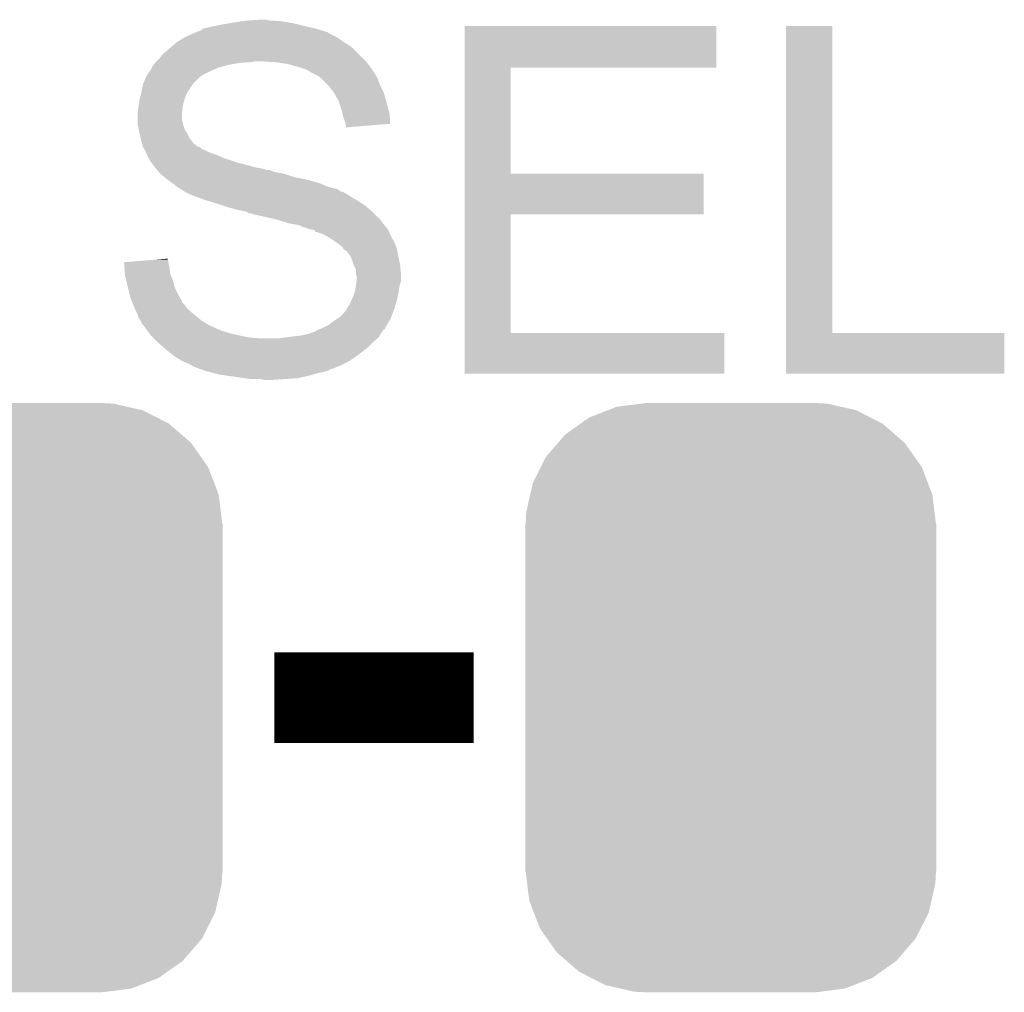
# Model space of a CAD drawing. Extents: x -9 to 122, y -9 to 65.
# Tile 249 of 256: x 69.04 to 71.81, y 55.79 to 58.52. Entities that reach past the tile are written whole.
import ezdxf

# ---------------------------------------------------------------- set-up
doc = ezdxf.new("R2010")
doc.units = 0
doc.layers.get('0').update_dxf_attribs({"linetype": 'CONTINUOUS'})
doc.layers.add('CLICKER_4_FOR_R7FA4M2A_V100_GTO', color=12, linetype='CONTINUOUS')
doc.layers.add('CLICKER_4_FOR_R7FA4M2A_V100_GTS', color=13, linetype='CONTINUOUS')

# ---------------------------------------------------------------- blocks, each defined once
blk = doc.blocks.new('CUSTOM_169')
for points in [[(-0.396894, 0.786286), (-0.344522, 0.80667), (0.391508, 0.786286), (0.351232, 0.80667)], [(-0.344522, 0.80667), (-0.319682, 0.816338), (0.351232, 0.80667), (0.308712, 0.816338)], [(-0.319682, 0.816338), (-0.251122, 0.82504), (0.308712, 0.816338), (0.27044, 0.82504)], [(-0.251122, 0.82504), (-0.23749, 0.82677), (0.27044, 0.82504), (0.23749, 0.82677)], [(-0.420946, 0.769256), (-0.396894, 0.786286), (0.425156, 0.769256), (0.391508, 0.786286)], [(-0.464512, 0.738408), (-0.420946, 0.769256), (0.460796, 0.738408), (0.425156, 0.769256)], [(-0.484594, 0.715032), (-0.464512, 0.738408), (0.4878, 0.715032), (0.460796, 0.738408)], [(-0.5185, 0.67556), (-0.484594, 0.715032), (0.515528, 0.67556), (0.4878, 0.715032)], [(-0.532704, 0.647234), (-0.5185, 0.67556), (0.535424, 0.647234), (0.515528, 0.67556)], [(-0.555636, 0.601496), (-0.532704, 0.647234), (0.55303, 0.601496), (0.535424, 0.647234)], [(-0.562694, 0.569912), (-0.555636, 0.601496), (0.565186, 0.569912), (0.55303, 0.601496)], [(-0.573704, 0.520636), (-0.562694, 0.569912), (0.571254, 0.520636), (0.565186, 0.569912)], [(-0.57531, 0.48768), (-0.573704, 0.520636), (0.57531, 0.48768), (0.571254, 0.520636)], [(-0.57658, -0.48768), (-0.57658, 0.48768), (0.57658, -0.48768), (0.57658, 0.48768)], [(-0.571252, -0.520636), (-0.57531, -0.48768), (0.573704, -0.520636), (0.57531, -0.48768)], [(-0.565186, -0.569912), (-0.571252, -0.520636), (0.562692, -0.569912), (0.573704, -0.520636)], [(-0.553028, -0.601496), (-0.565186, -0.569912), (0.555636, -0.601496), (0.562692, -0.569912)], [(-0.535424, -0.647234), (-0.553028, -0.601496), (0.532702, -0.647234), (0.555636, -0.601496)], [(-0.515526, -0.67556), (-0.535424, -0.647234), (0.5185, -0.67556), (0.532702, -0.647234)], [(-0.4878, -0.715032), (-0.515526, -0.67556), (0.484592, -0.715032), (0.5185, -0.67556)], [(-0.460794, -0.738408), (-0.4878, -0.715032), (0.464512, -0.738408), (0.484592, -0.715032)], [(-0.425156, -0.769256), (-0.460794, -0.738408), (0.420944, -0.769256), (0.464512, -0.738408)], [(-0.391506, -0.786286), (-0.425156, -0.769256), (0.396894, -0.786286), (0.420944, -0.769256)], [(-0.351232, -0.80667), (-0.391506, -0.786286), (0.34452, -0.80667), (0.396894, -0.786286)], [(-0.30871, -0.816338), (-0.351232, -0.80667), (0.319682, -0.816338), (0.34452, -0.80667)], [(-0.27044, -0.82504), (-0.30871, -0.816338), (0.25112, -0.82504), (0.319682, -0.816338)], [(-0.23749, -0.82677), (-0.27044, -0.82504), (0.23749, -0.82677), (0.25112, -0.82504)]]:
    blk.add_solid(points)

msp = doc.modelspace()

# ---------------------------------------------------------------- linework, layer by layer
at = {"layer": 'CLICKER_4_FOR_R7FA4M2A_V100_GTO', "const_width": 0.254}
msp.add_lwpolyline([(69.75856, 56.62168), (70.31736, 56.62168)], dxfattribs=at)
at = {"layer": 'CLICKER_4_FOR_R7FA4M2A_V100_GTO'}
for points in [[(69.6468, 58.51652), (69.663308, 58.51906), (69.79666, 58.51652), (69.78142, 58.51906)], [(69.663308, 58.51906), (69.679818, 58.5216), (69.78142, 58.51906), (69.75602, 58.5216)], [(69.679818, 58.5216), (69.717918, 58.52414), (69.745862, 58.5216), (69.735702, 58.52414)], [(69.540126, 58.488586), (69.542666, 58.49112), (69.90839, 58.488586), (69.900158, 58.49112)], [(69.542666, 58.49112), (69.545202, 58.491122), (69.900158, 58.49112), (69.90015, 58.491122)], [(69.545202, 58.491122), (69.552822, 58.493664), (69.90015, 58.491122), (69.891892, 58.493664)], [(69.552822, 58.493664), (69.557902, 58.49874), (69.891892, 58.493664), (69.875398, 58.49874)], [(69.557902, 58.49874), (69.557906, 58.498742), (69.875398, 58.49874), (69.87539, 58.498742)], [(69.557906, 58.498742), (69.56806, 58.50128), (69.87539, 58.498742), (69.864392, 58.50128)], [(69.56806, 58.50128), (69.59092, 58.50636), (69.864392, 58.50128), (69.84238, 58.50636)], [(69.59092, 58.50636), (69.61632, 58.51144), (69.84238, 58.50636), (69.82206, 58.51144)], [(69.61632, 58.51144), (69.63156, 58.51398), (69.82206, 58.51144), (69.8119, 58.51398)], [(69.63156, 58.51398), (69.6468, 58.51652), (69.8119, 58.51398), (69.79666, 58.51652)], [(70.291978, 58.38952), (70.29198, 58.506338), (70.998058, 58.38952), (70.99808, 58.506338)], [(70.29198, 58.506338), (70.291982, 58.50636), (70.99808, 58.506338), (70.291982, 58.50636)], [(71.193662, 57.6453), (71.19368, 58.506338), (71.323222, 57.6453), (71.3232, 58.506338)], [(71.19368, 58.506338), (71.193682, 58.50636), (71.3232, 58.506338), (71.193682, 58.50636)], [(69.484242, 58.460642), (69.505404, 58.473338), (69.954138, 58.460642), (69.93636, 58.473338)], [(69.505404, 58.473338), (69.509642, 58.47588), (69.93636, 58.473338), (69.931278, 58.47588)], [(69.509642, 58.47588), (69.53199, 58.486038), (69.931278, 58.47588), (69.910964, 58.486038)], [(69.53199, 58.486038), (69.537574, 58.488576), (69.910964, 58.486038), (69.908422, 58.488576)], [(69.537574, 58.488576), (69.537584, 58.48858), (69.908422, 58.488576), (69.90841, 58.48858)], [(69.537584, 58.48858), (69.540126, 58.488586), (69.90841, 58.48858), (69.90839, 58.488586)], [(69.44614, 58.427622), (69.46392, 58.44286), (69.994778, 58.427622), (69.97954, 58.44286)], [(69.46392, 58.44286), (69.469722, 58.447938), (69.97954, 58.44286), (69.974462, 58.447938)], [(69.469722, 58.447938), (69.484238, 58.46064), (69.974462, 58.447938), (69.95414, 58.46064)], [(69.484238, 58.46064), (69.484242, 58.460642), (69.95414, 58.46064), (69.954138, 58.460642)], [(69.42582, 58.40476), (69.42836, 58.4073), (69.692518, 58.40476), (69.702678, 58.4073)], [(69.42836, 58.4073), (69.43344, 58.41238), (70.0151, 58.4073), (70.01002, 58.41238)], [(69.43344, 58.41238), (69.44614, 58.427622), (70.01002, 58.41238), (69.994778, 58.427622)], [(69.720494, 58.407298), (69.720462, 58.4073), (70.0151, 58.407298), (70.0151, 58.4073)], [(69.7611, 58.40476), (69.720494, 58.407298), (70.017074, 58.40476), (70.0151, 58.407298)], [(69.407192, 58.37682), (69.415656, 58.38952), (69.57314, 58.37682), (69.601078, 58.38952)], [(69.415656, 58.38952), (69.41566, 58.389524), (69.601078, 58.38952), (69.601092, 58.389524)], [(69.41566, 58.389524), (69.415664, 58.392066), (69.601092, 58.389524), (69.610414, 58.392066)], [(69.415664, 58.392066), (69.41947, 58.39714), (69.610414, 58.392066), (69.62902, 58.39714)], [(69.41947, 58.39714), (69.423282, 58.40222), (69.62902, 58.39714), (69.65696, 58.40222)], [(69.423282, 58.40222), (69.42582, 58.40476), (69.65696, 58.40222), (69.68236, 58.40476)], [(69.796658, 58.39968), (69.7611, 58.40476), (70.021026, 58.39968), (70.017074, 58.40476)], [(69.8246, 58.392058), (69.796658, 58.39968), (70.026954, 58.392058), (70.021026, 58.39968)], [(69.847458, 58.38444), (69.8246, 58.392058), (70.032878, 58.38444), (70.026954, 58.392058)], [(69.847466, 58.384436), (69.847458, 58.38444), (70.03288, 58.384436), (70.032878, 58.38444)], [(69.851916, 58.381894), (69.847466, 58.384436), (70.032886, 58.381894), (70.03288, 58.384436)], [(69.860804, 58.376816), (69.851916, 58.381894), (70.037962, 58.376816), (70.032886, 58.381894)], [(70.291972, 58.09234), (70.291978, 58.389498), (70.421522, 58.09234), (70.4215, 58.389498)], [(70.291978, 58.389498), (70.291978, 58.38952), (70.4215, 58.389498), (70.998058, 58.38952)], [(69.391388, 58.346338), (69.39929, 58.364118), (69.5325, 58.346338), (69.550278, 58.364118)], [(69.39929, 58.364118), (69.400422, 58.366662), (69.550278, 58.364118), (69.554518, 58.366662)], [(69.400422, 58.366662), (69.403806, 58.37174), (69.554518, 58.366662), (69.562982, 58.37174)], [(69.403806, 58.37174), (69.407192, 58.37682), (69.562982, 58.37174), (69.57314, 58.37682)], [(69.865242, 58.37428), (69.860804, 58.376816), (70.039232, 58.37428), (70.037962, 58.376816)], [(69.870318, 58.371742), (69.865242, 58.37428), (70.0405, 58.371742), (70.039232, 58.37428)], [(69.880478, 58.36666), (69.870318, 58.371742), (70.04355, 58.36666), (70.0405, 58.371742)], [(69.8881, 58.36158), (69.880478, 58.36666), (70.046598, 58.36158), (70.04355, 58.36666)], [(69.890638, 58.359042), (69.8881, 58.36158), (70.04812, 58.359042), (70.046598, 58.36158)], [(69.910958, 58.33872), (69.890638, 58.359042), (70.05574, 58.33872), (70.04812, 58.359042)], [(69.385688, 58.32094), (69.388736, 58.33618), (69.51472, 58.32094), (69.52488, 58.33618)], [(69.388736, 58.33618), (69.390262, 58.343802), (69.52488, 58.33618), (69.530596, 58.343802)], [(69.390262, 58.343802), (69.391388, 58.346338), (69.530596, 58.343802), (69.5325, 58.346338)], [(69.9262, 58.318402), (69.910958, 58.33872), (70.0659, 58.318402), (70.05574, 58.33872)], [(69.377922, 58.282838), (69.3801, 58.29808), (69.50202, 58.282838), (69.50583, 58.29808)], [(69.3801, 58.29808), (69.381368, 58.303158), (69.50583, 58.29808), (69.5071, 58.303158)], [(69.381368, 58.303158), (69.38518, 58.3184), (69.5071, 58.303158), (69.51363, 58.3184)], [(69.38518, 58.3184), (69.385688, 58.32094), (69.51363, 58.3184), (69.51472, 58.32094)], [(69.926204, 58.318398), (69.9262, 58.318402), (70.065902, 58.318398), (70.0659, 58.318402)], [(69.9389, 58.295542), (69.926204, 58.318398), (70.072136, 58.295542), (70.065902, 58.318398)], [(69.37502, 58.265062), (69.37756, 58.2803), (69.500044, 58.265062), (69.501738, 58.2803)], [(69.37756, 58.2803), (69.377922, 58.282838), (69.501738, 58.2803), (69.50202, 58.282838)], [(69.94652, 58.272678), (69.9389, 58.295542), (70.07837, 58.272678), (70.072136, 58.295542)], [(69.949062, 58.262518), (69.94652, 58.272678), (70.08114, 58.262518), (70.07837, 58.272678)], [(69.37502, 58.259978), (69.37502, 58.265062), (69.49948, 58.259978), (69.500044, 58.265062)], [(69.37502, 58.242198), (69.37502, 58.259978), (69.49948, 58.242198), (69.49948, 58.259978)], [(69.37502, 58.232042), (69.37502, 58.242198), (69.50202, 58.232042), (69.49948, 58.242198)], [(69.951602, 58.25236), (69.949062, 58.262518), (70.08198, 58.25236), (70.08114, 58.262518)], [(69.958374, 58.232038), (69.951602, 58.25236), (70.083658, 58.232038), (70.08198, 58.25236)], [(69.37502, 58.229502), (69.37502, 58.232042), (69.502868, 58.229502), (69.50202, 58.232042)], [(69.377844, 58.216798), (69.37502, 58.229502), (69.5071, 58.216798), (69.502868, 58.229502)], [(69.380666, 58.2041), (69.377844, 58.216798), (69.51472, 58.2041), (69.5071, 58.216798)], [(69.959218, 58.229502), (69.958374, 58.232038), (70.052516, 58.229502), (70.083658, 58.232038)], [(69.95922, 58.221904), (69.959218, 58.229502), (69.95922, 58.221904), (70.052516, 58.229502)], [(69.384052, 58.188862), (69.380666, 58.2041), (69.52234, 58.188862), (69.51472, 58.2041)], [(69.38518, 58.183778), (69.384052, 58.188862), (69.52658, 58.183778), (69.52234, 58.188862)], [(69.388082, 58.17362), (69.38518, 58.183778), (69.535048, 58.17362), (69.52658, 58.183778)], [(69.388084, 58.173614), (69.388082, 58.17362), (69.537586, 58.173614), (69.535048, 58.17362)], [(69.389534, 58.16854), (69.388084, 58.173614), (69.542664, 58.16854), (69.537586, 58.173614)], [(69.390258, 58.166), (69.389534, 58.16854), (69.550272, 58.166), (69.542664, 58.16854)], [(69.390262, 58.165996), (69.390258, 58.166), (69.550282, 58.165996), (69.550272, 58.166)], [(69.393308, 58.16092), (69.390262, 58.165996), (69.555364, 58.16092), (69.550282, 58.165996)], [(69.394832, 58.15838), (69.393308, 58.16092), (69.56298, 58.15838), (69.555364, 58.16092)], [(69.39788, 58.153302), (69.394832, 58.15838), (69.573136, 58.153302), (69.56298, 58.15838)], [(69.397882, 58.1533), (69.39788, 58.153302), (69.57314, 58.1533), (69.573136, 58.153302)], [(69.399914, 58.14822), (69.397882, 58.1533), (69.585838, 58.14822), (69.57314, 58.1533)], [(69.401946, 58.14314), (69.399914, 58.14822), (69.60108, 58.14314), (69.585838, 58.14822)], [(69.40296, 58.1406), (69.401946, 58.14314), (69.60616, 58.1406), (69.60108, 58.14314)], [(69.406348, 58.135518), (69.40296, 58.1406), (69.616322, 58.135518), (69.60616, 58.1406)], [(69.408036, 58.132986), (69.406348, 58.135518), (69.625188, 58.132986), (69.616322, 58.135518)], [(69.40804, 58.130444), (69.408036, 58.132986), (69.634086, 58.130444), (69.625188, 58.132986)], [(69.408044, 58.13044), (69.40804, 58.130444), (69.6341, 58.13044), (69.634086, 58.130444)], [(69.413758, 58.12282), (69.408044, 58.13044), (69.654422, 58.12282), (69.6341, 58.13044)], [(69.417566, 58.11774), (69.413758, 58.12282), (69.677278, 58.11774), (69.654422, 58.12282)], [(69.42328, 58.11012), (69.417566, 58.11774), (69.70268, 58.11012), (69.677278, 58.11774)], [(69.42328, 58.110118), (69.42328, 58.11012), (69.702692, 58.110118), (69.70268, 58.11012)], [(69.427636, 58.105038), (69.42328, 58.110118), (69.730622, 58.105038), (69.702692, 58.110118)], [(69.42981, 58.1025), (69.427636, 58.105038), (69.735704, 58.1025), (69.730622, 58.105038)], [(69.429812, 58.102498), (69.42981, 58.1025), (69.745864, 58.102498), (69.735704, 58.1025)], [(69.434164, 58.09742), (69.429812, 58.102498), (69.756022, 58.09742), (69.745864, 58.102498)], [(69.436342, 58.09488), (69.434164, 58.09742), (69.76872, 58.09488), (69.756022, 58.09742)], [(69.438518, 58.09234), (69.436342, 58.09488), (69.783952, 58.09234), (69.76872, 58.09488)], [(69.438522, 58.092338), (69.438518, 58.09234), (69.783962, 58.092338), (69.783952, 58.09234)], [(69.450374, 58.08218), (69.438522, 58.092338), (69.814442, 58.08218), (69.783962, 58.092338)], [(69.4563, 58.0771), (69.450374, 58.08218), (69.839842, 58.0771), (69.814442, 58.08218)], [(69.459856, 58.07456), (69.4563, 58.0771), (69.85254, 58.07456), (69.839842, 58.0771)], [(70.29197, 57.97804), (70.291972, 58.092318), (70.962498, 57.97804), (70.96252, 58.092318)], [(70.291972, 58.092318), (70.291972, 58.09234), (70.96252, 58.092318), (70.421522, 58.09234)], [(69.47408, 58.0644), (69.459856, 58.07456), (69.8881, 58.0644), (69.85254, 58.07456)], [(69.483608, 58.056778), (69.47408, 58.0644), (69.903342, 58.056778), (69.8881, 58.0644)], [(69.48678, 58.05424), (69.483608, 58.056778), (69.912228, 58.05424), (69.903342, 58.056778)], [(69.491014, 58.0517), (69.48678, 58.05424), (69.921118, 58.0517), (69.912228, 58.05424)], [(69.495248, 58.04916), (69.491014, 58.0517), (69.933822, 58.04916), (69.921118, 58.0517)], [(69.499482, 58.04662), (69.495248, 58.04916), (69.938056, 58.04662), (69.933822, 58.04916)], [(69.5071, 58.04154), (69.499482, 58.04662), (69.946524, 58.04154), (69.938056, 58.04662)], [(69.507102, 58.041538), (69.5071, 58.04154), (69.949064, 58.041538), (69.946524, 58.04154)], [(69.509634, 58.039006), (69.507102, 58.041538), (69.954128, 58.039006), (69.949064, 58.041538)], [(69.512176, 58.039), (69.509634, 58.039006), (69.95414, 58.039), (69.954128, 58.039006)], [(69.517264, 58.036458), (69.512176, 58.039), (69.959222, 58.036458), (69.95414, 58.039)], [(69.52234, 58.03392), (69.517264, 58.036458), (69.96303, 58.03392), (69.959222, 58.036458)], [(69.53504, 58.02884), (69.52234, 58.03392), (69.970652, 58.02884), (69.96303, 58.03392)], [(69.54202, 58.026302), (69.53504, 58.02884), (69.974458, 58.026302), (69.970652, 58.02884)], [(69.56298, 58.018678), (69.54202, 58.026302), (69.9878, 58.018678), (69.974458, 58.026302)], [(69.571232, 58.01614), (69.56298, 58.018678), (69.99224, 58.01614), (69.9878, 58.018678)], [(69.596, 58.00852), (69.571232, 58.01614), (70.003672, 58.00852), (69.99224, 58.01614)], [(69.61886, 58.0009), (69.596, 58.00852), (70.015102, 58.0009), (70.003672, 58.00852)], [(69.62648, 57.99836), (69.61886, 58.0009), (70.018006, 57.99836), (70.015102, 58.0009)], [(69.65442, 57.99074), (69.62648, 57.99836), (70.026714, 57.99074), (70.018006, 57.99836)], [(69.679818, 57.985662), (69.65442, 57.99074), (70.032518, 57.985662), (70.026714, 57.99074)], [(69.683628, 57.983122), (69.679818, 57.985662), (70.03542, 57.983122), (70.032518, 57.985662)], [(69.687434, 57.980584), (69.683628, 57.983122), (70.037958, 57.980584), (70.03542, 57.983122)], [(69.695054, 57.98058), (69.687434, 57.980584), (70.037962, 57.98058), (70.037958, 57.980584)], [(69.697594, 57.978046), (69.695054, 57.98058), (70.040496, 57.978046), (70.037962, 57.98058)], [(69.700138, 57.97804), (69.697594, 57.978046), (70.040502, 57.97804), (70.040496, 57.978046)], [(69.74586, 57.96788), (69.700138, 57.97804), (70.05066, 57.96788), (70.040502, 57.97804)], [(69.76618, 57.9628), (69.74586, 57.96788), (70.05574, 57.9628), (70.05066, 57.96788)], [(70.291962, 57.6453), (70.29197, 57.978018), (70.421522, 57.6453), (70.4215, 57.978018)], [(70.29197, 57.978018), (70.29197, 57.97804), (70.4215, 57.978018), (70.962498, 57.97804)], [(69.766188, 57.962798), (69.76618, 57.9628), (70.05574, 57.962798), (70.05574, 57.9628)], [(69.78396, 57.95772), (69.766188, 57.962798), (70.05955, 57.95772), (70.05574, 57.962798)], [(69.799198, 57.952642), (69.78396, 57.95772), (70.06336, 57.952642), (70.05955, 57.95772)], [(69.81444, 57.9501), (69.799198, 57.952642), (70.065266, 57.9501), (70.06336, 57.952642)], [(69.827138, 57.94756), (69.81444, 57.9501), (70.067172, 57.94756), (70.065266, 57.9501)], [(69.837298, 57.94248), (69.827138, 57.94756), (70.070982, 57.94248), (70.067172, 57.94756)], [(69.847458, 57.939942), (69.837298, 57.94248), (70.07352, 57.939942), (70.070982, 57.94248)], [(69.847462, 57.93994), (69.847458, 57.939942), (70.07352, 57.93994), (70.07352, 57.939942)], [(69.852538, 57.937402), (69.847462, 57.93994), (70.075212, 57.937402), (70.07352, 57.93994)], [(69.865238, 57.93486), (69.852538, 57.937402), (70.076908, 57.93486), (70.075212, 57.937402)], [(69.872844, 57.932324), (69.865238, 57.93486), (70.078598, 57.932324), (70.076908, 57.93486)], [(69.872846, 57.93232), (69.872844, 57.932324), (70.0786, 57.93232), (70.078598, 57.932324)], [(69.87286, 57.929796), (69.872846, 57.93232), (70.07961, 57.929796), (70.0786, 57.93232)], [(69.895718, 57.92216), (69.87286, 57.929796), (70.082664, 57.92216), (70.07961, 57.929796)], [(69.900168, 57.919618), (69.895718, 57.92216), (70.08368, 57.919618), (70.082664, 57.92216)], [(69.913502, 57.911998), (69.900168, 57.919618), (70.088036, 57.911998), (70.08368, 57.919618)], [(69.92874, 57.90184), (69.913502, 57.911998), (70.09384, 57.90184), (70.088036, 57.911998)], [(69.949058, 57.886602), (69.92874, 57.90184), (70.10037, 57.886602), (70.09384, 57.90184)], [(69.950756, 57.884058), (69.949058, 57.886602), (70.10146, 57.884058), (70.10037, 57.886602)], [(69.95414, 57.878984), (69.950756, 57.884058), (70.102476, 57.878984), (70.10146, 57.884058)], [(69.959216, 57.876442), (69.95414, 57.878984), (70.102984, 57.876442), (70.102476, 57.878984)], [(69.96176, 57.8739), (69.959216, 57.876442), (70.103492, 57.8739), (70.102984, 57.876442)], [(69.971918, 57.8612), (69.96176, 57.8739), (70.106032, 57.8612), (70.103492, 57.8739)], [(69.977, 57.8485), (69.971918, 57.8612), (70.108572, 57.8485), (70.106032, 57.8612)], [(69.33694, 57.84342), (69.397962, 57.848494), (69.46138, 57.84342), (69.46138, 57.848494)], [(69.337122, 57.840878), (69.33694, 57.84342), (69.46138, 57.840878), (69.46138, 57.84342)], [(69.337842, 57.830718), (69.337122, 57.840878), (69.46392, 57.830718), (69.46138, 57.840878)], [(69.339282, 57.810398), (69.337842, 57.830718), (69.466462, 57.810398), (69.46392, 57.830718)], [(69.397962, 57.848494), (69.428508, 57.851034), (69.46138, 57.848494), (69.458846, 57.851034)], [(69.428508, 57.851034), (69.45884, 57.853556), (69.458846, 57.851034), (69.45884, 57.853556)], [(69.98208, 57.833262), (69.977, 57.8485), (70.11162, 57.833262), (70.108572, 57.8485)], [(69.982082, 57.83326), (69.98208, 57.833262), (70.11162, 57.83326), (70.11162, 57.833262)], [(69.987158, 57.823104), (69.982082, 57.83326), (70.112544, 57.823104), (70.11162, 57.83326)], [(69.33946, 57.80786), (69.339282, 57.810398), (69.46755, 57.80786), (69.466462, 57.810398)], [(69.342978, 57.792618), (69.33946, 57.80786), (69.47408, 57.792618), (69.46755, 57.80786)], [(69.98716, 57.810404), (69.987158, 57.823104), (70.113698, 57.810404), (70.112544, 57.823104)], [(69.988854, 57.805322), (69.98716, 57.810404), (70.11416, 57.805322), (70.113698, 57.810404)], [(69.989698, 57.802782), (69.988854, 57.805322), (70.11416, 57.802782), (70.11416, 57.805322)], [(69.9897, 57.795162), (69.989698, 57.802782), (70.11416, 57.795162), (70.11416, 57.802782)], [(69.34708, 57.77484), (69.342978, 57.792618), (69.478526, 57.77484), (69.47408, 57.792618)], [(69.347716, 57.772298), (69.34708, 57.77484), (69.47916, 57.772298), (69.478526, 57.77484)], [(69.352796, 57.751982), (69.347716, 57.772298), (69.48932, 57.751982), (69.47916, 57.772298)], [(69.98462, 57.76214), (69.986736, 57.774838), (70.107264, 57.76214), (70.10908, 57.774838)], [(69.986736, 57.774838), (69.98716, 57.77738), (70.10908, 57.774838), (70.109806, 57.77738)], [(69.98716, 57.77738), (69.989336, 57.792616), (70.109806, 57.77738), (70.11416, 57.792616)], [(69.989336, 57.792616), (69.9897, 57.795162), (70.11416, 57.792616), (70.11416, 57.795162)], [(69.3547, 57.744362), (69.352796, 57.751982), (69.493674, 57.744362), (69.48932, 57.751982)], [(69.358768, 57.734194), (69.3547, 57.744362), (69.49948, 57.734194), (69.493674, 57.744362)], [(69.97446, 57.73674), (69.97954, 57.746902), (70.102024, 57.73674), (70.104282, 57.746902)], [(69.97954, 57.746902), (69.982926, 57.757062), (70.104282, 57.746902), (70.10654, 57.757062)], [(69.982926, 57.757062), (69.98462, 57.76214), (70.10654, 57.757062), (70.107264, 57.76214)], [(69.359784, 57.731654), (69.358768, 57.734194), (69.499486, 57.731654), (69.49948, 57.734194)], [(69.361814, 57.726578), (69.359784, 57.731654), (69.50456, 57.726578), (69.499486, 57.731654)], [(69.36486, 57.71896), (69.361814, 57.726578), (69.510278, 57.71896), (69.50456, 57.726578)], [(69.36599, 57.71642), (69.36486, 57.71896), (69.512182, 57.71642), (69.510278, 57.71896)], [(69.96176, 57.711342), (69.964304, 57.718962), (70.094604, 57.711342), (70.096888, 57.718962)], [(69.964304, 57.718962), (69.96938, 57.724044), (70.096888, 57.718962), (70.098412, 57.724044)], [(69.96938, 57.724044), (69.973444, 57.734202), (70.098412, 57.724044), (70.10146, 57.734202)], [(69.973444, 57.734202), (69.97446, 57.73674), (70.10146, 57.734202), (70.102024, 57.73674)], [(69.370504, 57.70626), (69.36599, 57.71642), (69.52234, 57.70626), (69.512182, 57.71642)], [(69.37502, 57.696098), (69.370504, 57.70626), (69.534536, 57.696098), (69.52234, 57.70626)], [(69.37756, 57.68848), (69.37502, 57.696098), (69.543678, 57.68848), (69.534536, 57.696098)], [(69.93636, 57.68594), (69.949062, 57.696102), (70.084696, 57.68594), (70.088762, 57.696102)], [(69.949062, 57.696102), (69.959642, 57.7088), (70.088762, 57.696102), (70.093842, 57.7088)], [(69.959642, 57.7088), (69.96176, 57.711342), (70.093842, 57.7088), (70.094604, 57.711342)], [(69.382638, 57.680862), (69.37756, 57.68848), (69.55282, 57.680862), (69.543678, 57.68848)], [(69.38264, 57.68086), (69.382638, 57.680862), (69.552822, 57.68086), (69.55282, 57.680862)], [(69.387718, 57.670704), (69.38264, 57.68086), (69.569072, 57.670704), (69.552822, 57.68086)], [(69.390258, 57.66816), (69.387718, 57.670704), (69.573142, 57.66816), (69.569072, 57.670704)], [(69.39765, 57.657998), (69.390258, 57.66816), (69.596, 57.657998), (69.573142, 57.66816)], [(69.89572, 57.66054), (69.90842, 57.665622), (70.069966, 57.66054), (70.073014, 57.665622)], [(69.90842, 57.665622), (69.92112, 57.67578), (70.073014, 57.665622), (70.079108, 57.67578)], [(69.92112, 57.67578), (69.932546, 57.683398), (70.079108, 57.67578), (70.08368, 57.683398)], [(69.932546, 57.683398), (69.93636, 57.68594), (70.08368, 57.683398), (70.084696, 57.68594)], [(69.399496, 57.65546), (69.39765, 57.657998), (69.598546, 57.65546), (69.596, 57.657998)], [(69.399502, 57.655454), (69.399496, 57.65546), (69.603626, 57.655454), (69.598546, 57.65546)], [(69.401344, 57.65292), (69.399502, 57.655454), (69.606164, 57.65292), (69.603626, 57.655454)], [(69.40504, 57.64784), (69.401344, 57.65292), (69.6214, 57.64784), (69.606164, 57.65292)], [(69.408734, 57.64276), (69.40504, 57.64784), (69.639178, 57.64276), (69.6214, 57.64784)], [(69.41058, 57.640222), (69.408734, 57.64276), (69.6506, 57.640222), (69.639178, 57.64276)], [(69.413122, 57.63768), (69.41058, 57.640222), (69.66204, 57.63768), (69.6506, 57.640222)], [(69.418202, 57.6326), (69.413122, 57.63768), (69.68744, 57.6326), (69.66204, 57.63768)], [(69.78904, 57.6326), (69.80936, 57.63514), (70.050656, 57.6326), (70.05218, 57.63514)], [(69.80936, 57.63514), (69.83222, 57.63768), (70.05218, 57.63514), (70.053706, 57.63768)], [(69.83222, 57.63768), (69.855082, 57.642762), (70.053706, 57.63768), (70.056756, 57.642762)], [(69.855082, 57.642762), (69.861842, 57.645298), (70.056756, 57.642762), (70.058278, 57.645298)], [(69.861842, 57.645298), (69.8754, 57.650384), (70.058278, 57.645298), (70.062092, 57.650384)], [(69.8754, 57.650384), (69.877944, 57.65292), (70.062092, 57.650384), (70.063996, 57.65292)], [(69.877944, 57.65292), (69.885536, 57.655452), (70.063996, 57.65292), (70.065896, 57.655452)], [(69.885536, 57.655452), (69.88556, 57.65546), (70.065896, 57.655452), (70.068418, 57.65546)], [(69.88556, 57.65546), (69.890632, 57.657996), (70.068418, 57.65546), (70.06844, 57.657996)], [(69.890632, 57.657996), (69.89572, 57.66054), (70.06844, 57.657996), (70.069966, 57.66054)], [(70.29196, 57.531022), (70.291962, 57.645278), (71.020918, 57.531022), (71.02094, 57.645278)], [(70.291962, 57.645278), (70.291962, 57.6453), (71.02094, 57.645278), (70.421522, 57.6453)], [(71.19366, 57.531022), (71.193662, 57.645278), (71.805778, 57.531022), (71.8058, 57.645278)], [(71.193662, 57.645278), (71.193662, 57.6453), (71.8058, 57.645278), (71.323222, 57.6453)], [(69.420742, 57.63006), (69.418202, 57.6326), (69.715378, 57.63006), (69.68744, 57.6326)], [(69.4309, 57.619902), (69.420742, 57.63006), (70.035422, 57.619902), (70.04761, 57.63006)], [(69.43344, 57.61736), (69.4309, 57.619902), (70.032878, 57.61736), (70.035422, 57.619902)], [(69.450586, 57.60212), (69.43344, 57.61736), (70.017638, 57.60212), (70.032878, 57.61736)], [(69.773802, 57.63006), (69.789028, 57.632598), (70.04761, 57.63006), (70.050656, 57.632598)], [(69.789028, 57.632598), (69.78904, 57.6326), (70.050656, 57.632598), (70.050656, 57.6326)], [(69.4563, 57.59704), (69.450586, 57.60212), (70.011106, 57.59704), (70.017638, 57.60212)], [(69.47263, 57.58434), (69.4563, 57.59704), (69.99478, 57.58434), (70.011106, 57.59704)], [(69.47916, 57.57926), (69.47263, 57.58434), (69.987522, 57.57926), (69.99478, 57.58434)], [(69.49948, 57.566562), (69.47916, 57.57926), (69.96938, 57.566562), (69.987522, 57.57926)], [(69.499486, 57.56656), (69.49948, 57.566562), (69.969378, 57.56656), (69.96938, 57.566562)], [(69.51726, 57.55894), (69.499486, 57.56656), (69.954136, 57.55894), (69.969378, 57.56656)], [(69.527416, 57.553862), (69.51726, 57.55894), (69.94398, 57.553862), (69.954136, 57.55894)], [(69.529958, 57.551324), (69.527416, 57.553862), (69.938904, 57.551324), (69.94398, 57.553862)], [(69.52997, 57.55132), (69.529958, 57.551324), (69.938896, 57.55132), (69.938904, 57.551324)], [(69.529976, 57.551318), (69.52997, 57.55132), (69.936356, 57.551318), (69.938896, 57.55132)], [(69.544196, 57.546238), (69.529976, 57.551318), (69.926198, 57.546238), (69.936356, 57.551318)], [(69.551306, 57.543698), (69.544196, 57.546238), (69.916036, 57.543698), (69.926198, 57.546238)], [(69.56552, 57.53862), (69.551306, 57.543698), (69.90842, 57.53862), (69.916036, 57.543698)], [(69.565528, 57.538618), (69.56552, 57.53862), (69.908418, 57.538618), (69.90842, 57.53862)], [(69.58457, 57.53354), (69.565528, 57.538618), (69.88556, 57.53354), (69.908418, 57.538618)], [(69.603618, 57.52846), (69.58457, 57.53354), (69.866932, 57.52846), (69.88556, 57.53354)], [(69.6214, 57.52592), (69.603618, 57.52846), (69.85762, 57.52592), (69.866932, 57.52846)], [(69.67474, 57.5183), (69.6214, 57.52592), (69.8246, 57.5183), (69.85762, 57.52592)], [(71.020918, 57.531), (70.29196, 57.531022), (71.020918, 57.531), (71.020918, 57.531022)], [(71.805778, 57.531), (71.19366, 57.531022), (71.805778, 57.531), (71.805778, 57.531022)], [(69.69252, 57.51576), (69.67474, 57.5183), (69.78904, 57.51576), (69.8246, 57.5183)], [(69.730618, 57.51322), (69.717918, 57.51576), (69.750942, 57.51322), (69.78904, 57.51576)]]:
    msp.add_solid(points, dxfattribs=at)

# ---------------------------------------------------------------- block references
at = {"layer": 'CLICKER_4_FOR_R7FA4M2A_V100_GTS'}
for p in [(69.0372, 56.62168), (71.03872, 56.62168)]:
    msp.add_blockref('CUSTOM_169', p, dxfattribs=at)

doc.saveas('drawing.dxf')
